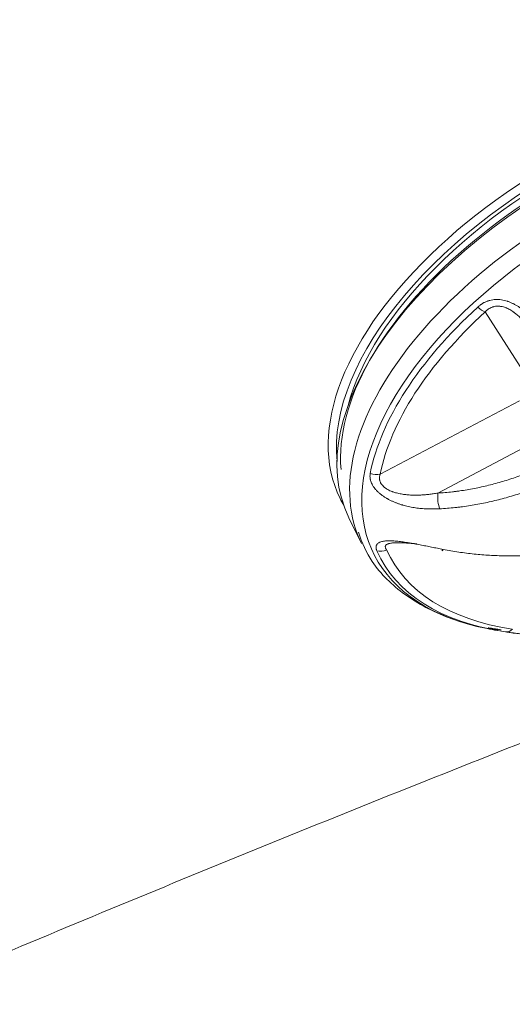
# Model space of a CAD drawing. Header units: millimetres. Extents: x 0 to 594, y 0 to 420.
# Tile 140 of 256: x 133.21 to 135.16, y 339.08 to 342.98. Entities that reach past the tile are written whole.
import ezdxf

# ---------------------------------------------------------------- set-up
doc = ezdxf.new("R2010")
doc.units = ezdxf.units.MM
doc.layers.add('1', color=7, linetype='Continuous', true_color=0xffffff)

msp = doc.modelspace()

# ---------------------------------------------------------------- linework, layer by layer
at = {"layer": '1', "color": 155, "linetype": 'Continuous', "lineweight": 13}
for p, q in [((135.2362, 341.5386), (135.0555, 341.8216)), ((134.6389, 341.178), (135.1914, 341.4693)), ((135.2733, 341.3175), (134.8676, 341.1036)), ((134.5151, 341.0048), (134.5649, 340.9033))]:
    msp.add_line(p, q, dxfattribs=at)
for centre, major_axis, ratio, start_param, end_param in [((135.9095, 341.6901), (1.3944, 0.6853), 0.534706, 0.000072, 3.141567), ((135.8722, 341.7659), (-1.3922, -0.6842), 0.534706, 3.106518, 6.283185), ((135.8815, 341.747), (1.3698, 0.6732), 0.534706, 0.191906, 2.945806), ((135.8815, 341.747), (-1.3462, -0.6616), 0.534706, 3.577364, 5.847362), ((135.9002, 341.7091), (-1.372, -0.6743), 0.534706, 4.240142, 6.08033), ((135.9594, 341.5887), (1.3944, 0.6853), 0.534706, 1.365487, 3.093952), ((135.9842, 341.5381), (1.3716, 0.6741), 0.534706, 1.365487, 3.748385), ((135.9907, 341.5248), (-1.3572, -0.667), 0.534706, 5.213134, 5.89542), ((135.0368, 341.8595), (0.0338, -0.0369), 0.405685, 4.841018, 5.658294), ((135.9966, 341.5128), (1.3244, 0.6509), 0.534706, 2.071541, 2.753828), ((134.6203, 341.2159), (0.049, -0.0097), 0.7823, 4.433747, 5.251023), ((134.8818, 341.0808), (0.0029, -0.0499), 0.290732, 4.221566, 5.611599), ((135.8722, 341.7659), (-1.3922, -0.6842), 0.534706, 0, 0.035022), ((135.9594, 341.5887), (1.3944, 0.6853), 0.534706, 3.093952, 3.141665), ((134.646, 340.9162), (0.0458, 0.0201), 0.844818, 3.931212, 4.748488), ((135.9907, 341.5248), (-1.3572, -0.667), 0.534706, 6.260332, 6.942618), ((135.9966, 341.5128), (1.3244, 0.6509), 0.534706, 3.118739, 3.801025), ((134.8953, 340.923), (-0.0099, -0.049), 0.082467, 5.772359, 6.812364), ((135.9842, 341.5381), (1.3716, 0.6741), 0.534706, 3.748385, 3.785102), ((135.1445, 340.6024), (0.0073, 0.0495), 0.667868, 3.125845, 3.943121)]:
    msp.add_ellipse(centre, major_axis=major_axis, ratio=ratio, start_param=start_param, end_param=end_param, dxfattribs=at)
for points, degree in [([(147.4321, 344.0518), (142.6597, 342.8448), (137.96, 341.3461), (133.3566, 339.5616), (128.8721, 337.5002), (124.528, 335.1733)], 5), ([(135.0671, 340.5693), (135.1186, 340.5614)], 1)]:
    msp.add_open_spline(points, degree=degree, dxfattribs=at)
for points, knots in [([(135.0263, 341.8412), (135.029, 341.8436), (135.0318, 341.8459), (135.0354, 341.8487), (135.0361, 341.8492), (135.0376, 341.8503), (135.0383, 341.8508), (135.0406, 341.8524), (135.0451, 341.8554), (135.0499, 341.858), (135.0565, 341.8613), (135.0599, 341.8627), (135.0643, 341.8644), (135.0656, 341.8648), (135.0669, 341.8653), (135.0678, 341.8656), (135.0683, 341.8657), (135.0705, 341.8664), (135.0723, 341.8669), (135.0778, 341.8683), (135.0852, 341.8698), (135.0927, 341.8706), (135.0985, 341.8708), (135.1013, 341.8709), (135.1042, 341.8709), (135.1062, 341.8708), (135.1072, 341.8708), (135.112, 341.8705), (135.1159, 341.8702), (135.1236, 341.8691), (135.1274, 341.8683), (135.135, 341.8666), (135.1387, 341.8656), (135.1434, 341.8641), (135.1444, 341.8638), (135.1462, 341.8631), (135.1472, 341.8628), (135.1499, 341.8618), (135.1518, 341.8611), (135.1572, 341.859), (135.1608, 341.8574), (135.1678, 341.854), (135.1747, 341.8505), (135.1813, 341.8465), (135.1862, 341.8435), (135.1879, 341.8424), (135.1903, 341.8408), (135.1911, 341.8403), (135.1927, 341.8392), (135.1967, 341.8364), (135.2036, 341.8313), (135.2125, 341.8241), (135.221, 341.8166), (135.2265, 341.8115), (135.2305, 341.8076), (135.2325, 341.8056), (135.2345, 341.8036), (135.2358, 341.8023), (135.2364, 341.8016), (135.2396, 341.7982), (135.2422, 341.7955), (135.2496, 341.7873), (135.2543, 341.7818), (135.2633, 341.7706), (135.2677, 341.7649), (135.2761, 341.7535), (135.2801, 341.7478), (135.2879, 341.7362), (135.2917, 341.7304), (135.299, 341.7187), (135.3025, 341.7129), (135.306, 341.707)], [0, 0, 0, 0, 0.03125, 0.03125, 0.039063, 0.039063, 0.046875, 0.046875, 0.0625, 0.09375, 0.09375, 0.125, 0.125, 0.132813, 0.136719, 0.136719, 0.140625, 0.140625, 0.15625, 0.15625, 0.1875, 0.21875, 0.21875, 0.234375, 0.242188, 0.242188, 0.25, 0.25, 0.28125, 0.28125, 0.3125, 0.3125, 0.34375, 0.34375, 0.351563, 0.351563, 0.359375, 0.359375, 0.375, 0.375, 0.40625, 0.40625, 0.4375, 0.46875, 0.46875, 0.484375, 0.484375, 0.492188, 0.492188, 0.5, 0.53125, 0.5625, 0.59375, 0.625, 0.625, 0.640625, 0.648438, 0.648438, 0.65625, 0.65625, 0.6875, 0.6875, 0.75, 0.75, 0.8125, 0.8125, 0.875, 0.875, 0.9375, 0.9375, 1, 1, 1, 1]), ([(135.2603, 341.7103), (135.2578, 341.7145), (135.2527, 341.7231), (135.2473, 341.7317), (135.2417, 341.7403), (135.2388, 341.7445), (135.2329, 341.7531), (135.2299, 341.7573), (135.2236, 341.7658), (135.2203, 341.77), (135.2135, 341.7783), (135.2099, 341.7825), (135.2053, 341.7876), (135.2044, 341.7887), (135.2025, 341.7907), (135.1996, 341.7938), (135.1947, 341.7988), (135.1886, 341.8047), (135.1822, 341.8104), (135.1777, 341.8141), (135.1743, 341.8168), (135.1731, 341.8177), (135.1714, 341.819), (135.1708, 341.8195), (135.1696, 341.8203), (135.1666, 341.8225), (135.1635, 341.8246), (135.1585, 341.8278), (135.1559, 341.8294), (135.1507, 341.8323), (135.148, 341.8337), (135.1439, 341.8356), (135.1418, 341.8366), (135.1393, 341.8376), (135.1382, 341.838), (135.1374, 341.8383), (135.1371, 341.8384), (135.1338, 341.8397), (135.1309, 341.8406), (135.1249, 341.8423), (135.1219, 341.843), (135.1173, 341.8437), (135.115, 341.844), (135.1123, 341.8443), (135.1111, 341.8444), (135.1103, 341.8444), (135.11, 341.8445), (135.1064, 341.8446), (135.1003, 341.8445), (135.0943, 341.8437), (135.0907, 341.8429), (135.0896, 341.8426), (135.0885, 341.8423), (135.0878, 341.8421), (135.0874, 341.842), (135.0863, 341.8417), (135.0852, 341.8414), (135.0842, 341.841), (135.0835, 341.8408), (135.0831, 341.8406), (135.08, 341.8395), (135.0774, 341.8383), (135.0724, 341.8356), (135.07, 341.8341), (135.0666, 341.8317), (135.0649, 341.8305), (135.0633, 341.8292), (135.0623, 341.8283), (135.0618, 341.8278), (135.0592, 341.8255), (135.0573, 341.8236), (135.0555, 341.8216)], [0, 0, 0, 0, 0.0625, 0.125, 0.125, 0.1875, 0.1875, 0.25, 0.25, 0.3125, 0.3125, 0.375, 0.375, 0.390625, 0.390625, 0.40625, 0.4375, 0.46875, 0.5, 0.53125, 0.53125, 0.546875, 0.546875, 0.554687, 0.554687, 0.5625, 0.59375, 0.59375, 0.625, 0.625, 0.65625, 0.65625, 0.671875, 0.679687, 0.683594, 0.683594, 0.6875, 0.6875, 0.71875, 0.71875, 0.75, 0.75, 0.765625, 0.773437, 0.777344, 0.777344, 0.78125, 0.78125, 0.8125, 0.84375, 0.84375, 0.851562, 0.855469, 0.855469, 0.859375, 0.859375, 0.867187, 0.871094, 0.871094, 0.875, 0.875, 0.90625, 0.90625, 0.9375, 0.9375, 0.953125, 0.960937, 0.960937, 0.96875, 0.96875, 1, 1, 1, 1]), ([(134.8676, 341.1036), (134.8869, 341.1047), (134.9062, 341.1064), (134.9303, 341.1091), (134.9352, 341.1097), (134.9424, 341.1106), (134.9448, 341.1109), (134.9497, 341.1115), (134.9617, 341.1132), (134.9738, 341.115), (135.0026, 341.1199), (135.0217, 341.1236), (135.0597, 341.1319), (135.0786, 341.1366), (135.1163, 341.1468), (135.135, 341.1524), (135.1723, 341.1644), (135.1909, 341.1709), (135.2278, 341.1846), (135.2462, 341.192), (135.2828, 341.2074), (135.3011, 341.2156), (135.3192, 341.2241)], [0, 0, 0, 0, 0.125, 0.125, 0.15625, 0.15625, 0.171875, 0.171875, 0.1875, 0.25, 0.25, 0.375, 0.375, 0.5, 0.5, 0.625, 0.625, 0.75, 0.75, 0.875, 0.875, 1, 1, 1, 1]), ([(134.875, 341.0412), (134.8675, 341.0408), (134.86, 341.0406), (134.845, 341.0404), (134.8375, 341.0405), (134.8224, 341.041), (134.8148, 341.0414), (134.7997, 341.0426), (134.7922, 341.0433), (134.7772, 341.0453), (134.7697, 341.0465), (134.7584, 341.0486), (134.7509, 341.0501), (134.7396, 341.0528), (134.7321, 341.0548), (134.7274, 341.0561), (134.7265, 341.0564), (134.7246, 341.057), (134.7218, 341.0578), (134.7153, 341.0599), (134.7061, 341.0631), (134.6953, 341.0673), (134.6882, 341.0704), (134.6811, 341.0737), (134.6776, 341.0755), (134.6725, 341.0782), (134.6707, 341.0791), (134.6682, 341.0805), (134.6673, 341.081), (134.6656, 341.082), (134.6614, 341.0844), (134.6573, 341.087), (134.6509, 341.0912), (134.6478, 341.0934), (134.6433, 341.0968), (134.6411, 341.0986), (134.6389, 341.1004), (134.6374, 341.1016), (134.6367, 341.1022), (134.6332, 341.1052), (134.6278, 341.1102), (134.623, 341.1153), (134.6185, 341.1206), (134.6163, 341.1233), (134.6139, 341.1267), (134.6134, 341.1274), (134.6125, 341.1288), (134.6111, 341.1308), (134.6098, 341.1329), (134.6074, 341.137), (134.6046, 341.1425), (134.6025, 341.148), (134.6012, 341.1521), (134.6008, 341.1534), (134.6003, 341.1551), (134.6002, 341.1555), (134.6001, 341.1561), (134.5998, 341.1572), (134.5991, 341.1609), (134.5987, 341.1642), (134.5983, 341.1693), (134.5984, 341.1744), (134.599, 341.1793), (134.5995, 341.1817)], [0, 0, 0, 0, 0.0625, 0.0625, 0.125, 0.125, 0.1875, 0.1875, 0.25, 0.25, 0.3125, 0.3125, 0.34375, 0.375, 0.40625, 0.40625, 0.414062, 0.414062, 0.421875, 0.4375, 0.46875, 0.5, 0.53125, 0.53125, 0.5625, 0.5625, 0.578125, 0.578125, 0.585938, 0.585938, 0.59375, 0.625, 0.625, 0.65625, 0.65625, 0.671875, 0.679688, 0.679688, 0.6875, 0.6875, 0.71875, 0.75, 0.75, 0.78125, 0.78125, 0.789063, 0.789063, 0.796875, 0.8125, 0.8125, 0.84375, 0.875, 0.875, 0.890625, 0.890625, 0.894531, 0.894531, 0.898438, 0.90625, 0.9375, 0.9375, 0.96875, 1, 1, 1, 1]), ([(134.6389, 341.178), (134.6381, 341.176), (134.6375, 341.174), (134.6365, 341.1699), (134.6362, 341.1678), (134.6358, 341.1635), (134.6358, 341.1613), (134.6361, 341.1588), (134.6361, 341.1585), (134.6362, 341.158), (134.6362, 341.1577), (134.6363, 341.1568), (134.6366, 341.1552), (134.637, 341.1535), (134.6379, 341.1502), (134.6388, 341.1479), (134.6404, 341.1446), (134.6409, 341.1435), (134.6419, 341.1419), (134.6422, 341.1413), (134.6429, 341.1402), (134.6435, 341.1394), (134.6441, 341.1386), (134.6445, 341.1381), (134.6447, 341.1378), (134.6453, 341.137), (134.6465, 341.1354), (134.6479, 341.1339), (134.6507, 341.1309), (134.6527, 341.129), (134.656, 341.1262), (134.6572, 341.1253), (134.6589, 341.124), (134.6595, 341.1235), (134.6607, 341.1227), (134.6613, 341.1223), (134.6626, 341.1214), (134.6632, 341.121), (134.6645, 341.1202), (134.6664, 341.119), (134.6684, 341.1179), (134.6723, 341.1157), (134.675, 341.1143), (134.6806, 341.1118), (134.6835, 341.1106), (134.6871, 341.1092), (134.6886, 341.1087), (134.6915, 341.1076), (134.6937, 341.1069), (134.6981, 341.1055), (134.7011, 341.1046), (134.7071, 341.1031), (134.7101, 341.1023), (134.7161, 341.101), (134.7222, 341.0998), (134.7283, 341.0988), (134.7329, 341.0982), (134.7344, 341.098), (134.7367, 341.0977), (134.7382, 341.0975), (134.7429, 341.097), (134.7498, 341.0963), (134.7559, 341.0959), (134.7651, 341.0954), (134.7712, 341.0953), (134.7833, 341.0953), (134.7894, 341.0954), (134.8015, 341.0959), (134.8076, 341.0962), (134.8167, 341.0969), (134.8197, 341.0972), (134.8257, 341.0978), (134.8287, 341.0981), (134.8378, 341.0991), (134.8438, 341.0999), (134.8557, 341.1016), (134.8617, 341.1026), (134.8676, 341.1036)], [0, 0, 0, 0, 0.03125, 0.03125, 0.0625, 0.0625, 0.09375, 0.09375, 0.097656, 0.097656, 0.101562, 0.101562, 0.109375, 0.125, 0.125, 0.15625, 0.15625, 0.171875, 0.171875, 0.179687, 0.179687, 0.1875, 0.191406, 0.191406, 0.195312, 0.195312, 0.203125, 0.21875, 0.21875, 0.25, 0.25, 0.265625, 0.265625, 0.273437, 0.273437, 0.28125, 0.28125, 0.289062, 0.289062, 0.296875, 0.3125, 0.3125, 0.34375, 0.34375, 0.375, 0.375, 0.382812, 0.390625, 0.40625, 0.40625, 0.4375, 0.4375, 0.46875, 0.46875, 0.5, 0.53125, 0.53125, 0.546875, 0.546875, 0.554687, 0.5625, 0.59375, 0.625, 0.625, 0.6875, 0.6875, 0.75, 0.75, 0.8125, 0.8125, 0.84375, 0.84375, 0.875, 0.875, 0.9375, 0.9375, 1, 1, 1, 1]), ([(135.3492, 341.163), (135.3301, 341.1543), (135.3109, 341.146), (135.2724, 341.1302), (135.253, 341.1228), (135.2142, 341.1088), (135.1947, 341.1022), (135.1555, 341.09), (135.1358, 341.0844), (135.0963, 341.0741), (135.0764, 341.0694), (135.0365, 341.0609), (135.0165, 341.0572), (134.9863, 341.0524), (134.9737, 341.0506), (134.961, 341.0489), (134.9559, 341.0483), (134.9534, 341.048), (134.9458, 341.0471), (134.9205, 341.0442), (134.8952, 341.0422), (134.875, 341.0412)], [0, 0, 0, 0, 0.125, 0.125, 0.25, 0.25, 0.375, 0.375, 0.5, 0.5, 0.625, 0.625, 0.75, 0.75, 0.8125, 0.828125, 0.828125, 0.84375, 0.84375, 0.875, 1, 1, 1, 1]), ([(134.5529, 340.9482), (134.5658, 340.9061), (134.6088, 340.8129), (134.7316, 340.695), (134.9015, 340.6042), (135.0362, 340.5708), (135.1061, 340.5606)], [0, 0, 0, 0, 0.19554, 0.469309, 0.745384, 1, 1, 1, 1]), ([(134.6258, 340.8745), (134.6249, 340.8765), (134.6242, 340.8784), (134.6236, 340.8807), (134.6234, 340.8812), (134.6232, 340.8821), (134.6231, 340.8825), (134.6228, 340.8839), (134.6227, 340.8848), (134.6224, 340.8874), (134.6223, 340.8891), (134.6226, 340.8924), (134.623, 340.8939), (134.6236, 340.8958), (134.6238, 340.8964), (134.6241, 340.8969), (134.6242, 340.8973), (134.6243, 340.8974), (134.6248, 340.8983), (134.626, 340.9004), (134.6287, 340.9035), (134.6316, 340.9056), (134.6341, 340.9071), (134.6353, 340.9078), (134.6368, 340.9084), (134.6377, 340.9088), (134.6382, 340.909), (134.6407, 340.91), (134.6429, 340.9107), (134.6474, 340.9119), (134.6523, 340.9129), (134.6577, 340.9135), (134.6612, 340.9138), (134.6619, 340.9139), (134.6634, 340.914), (134.6641, 340.914), (134.6663, 340.9141), (134.6678, 340.9142), (134.6723, 340.9143), (134.6754, 340.9144), (134.6817, 340.9143), (134.6849, 340.9141), (134.6915, 340.9138), (134.6948, 340.9136), (134.7, 340.9132), (134.7017, 340.913), (134.7043, 340.9128), (134.7052, 340.9127), (134.7069, 340.9125), (134.7113, 340.9121), (134.7158, 340.9116), (134.723, 340.9107), (134.7302, 340.9097), (134.7412, 340.9081), (134.7486, 340.907), (134.7542, 340.906), (134.757, 340.9056), (134.7598, 340.9051), (134.7617, 340.9048), (134.7626, 340.9046), (134.7673, 340.9038), (134.7711, 340.9031), (134.7825, 340.9011), (134.79, 340.8997), (134.8051, 340.8968), (134.8127, 340.8953), (134.8279, 340.8924), (134.8355, 340.8909), (134.8507, 340.8878), (134.8583, 340.8863), (134.8735, 340.8833), (134.8812, 340.8817), (134.8888, 340.8802)], [0, 0, 0, 0, 0.03125, 0.03125, 0.039063, 0.039063, 0.046875, 0.046875, 0.0625, 0.0625, 0.09375, 0.09375, 0.125, 0.125, 0.132813, 0.136719, 0.136719, 0.140625, 0.140625, 0.15625, 0.1875, 0.21875, 0.21875, 0.234375, 0.242188, 0.242188, 0.25, 0.25, 0.28125, 0.28125, 0.3125, 0.34375, 0.34375, 0.351563, 0.351563, 0.359375, 0.359375, 0.375, 0.375, 0.40625, 0.40625, 0.4375, 0.4375, 0.46875, 0.46875, 0.484375, 0.484375, 0.492188, 0.492188, 0.5, 0.53125, 0.53125, 0.5625, 0.59375, 0.625, 0.625, 0.640625, 0.648437, 0.648437, 0.65625, 0.65625, 0.6875, 0.6875, 0.75, 0.75, 0.8125, 0.8125, 0.875, 0.875, 0.9375, 0.9375, 1, 1, 1, 1]), ([(134.7847, 340.9022), (134.7817, 340.9024), (134.7786, 340.9027), (134.774, 340.9031), (134.7725, 340.9033), (134.7694, 340.9036), (134.7648, 340.904), (134.7571, 340.9046), (134.748, 340.9053), (134.7419, 340.9056), (134.7359, 340.906), (134.7329, 340.9062), (134.7284, 340.9064), (134.7269, 340.9064), (134.7247, 340.9065), (134.7239, 340.9065), (134.7224, 340.9066), (134.7187, 340.9067), (134.7151, 340.9067), (134.7094, 340.9068), (134.7066, 340.9068), (134.701, 340.9066), (134.6983, 340.9065), (134.6943, 340.9063), (134.6923, 340.9062), (134.6901, 340.906), (134.6891, 340.9059), (134.6885, 340.9058), (134.6882, 340.9058), (134.6853, 340.9055), (134.6829, 340.9052), (134.6784, 340.9044), (134.6762, 340.904), (134.6732, 340.9032), (134.6718, 340.9027), (134.6702, 340.9022), (134.6696, 340.9019), (134.6691, 340.9017), (134.6689, 340.9017), (134.667, 340.9009), (134.6641, 340.8993), (134.6621, 340.8975), (134.661, 340.8962), (134.6608, 340.8958), (134.6605, 340.8955), (134.6604, 340.8952), (134.6603, 340.8951), (134.6601, 340.8947), (134.6599, 340.8943), (134.6597, 340.8938), (134.6596, 340.8936), (134.6596, 340.8934), (134.6592, 340.8921), (134.659, 340.891), (134.6592, 340.8886), (134.6595, 340.8874), (134.6601, 340.8855), (134.6605, 340.8845), (134.661, 340.8835), (134.6614, 340.8829), (134.6616, 340.8825), (134.6626, 340.8809), (134.6635, 340.8796), (134.6646, 340.8783)], [0, 0, 0, 0, 0.047029, 0.047029, 0.070853, 0.070853, 0.094678, 0.142326, 0.189975, 0.237623, 0.237623, 0.285272, 0.285272, 0.309096, 0.309096, 0.321008, 0.321008, 0.33292, 0.380569, 0.380569, 0.428217, 0.428217, 0.475866, 0.475866, 0.49969, 0.511602, 0.517558, 0.517558, 0.523515, 0.523515, 0.571163, 0.571163, 0.618812, 0.618812, 0.642636, 0.654548, 0.660504, 0.660504, 0.66646, 0.66646, 0.714109, 0.761757, 0.761757, 0.773669, 0.779625, 0.779625, 0.785582, 0.785582, 0.797494, 0.80345, 0.80345, 0.809406, 0.809406, 0.857054, 0.857054, 0.904703, 0.904703, 0.928527, 0.940439, 0.940439, 0.952351, 0.952351, 1, 1, 1, 1]), ([(134.8888, 340.8802), (134.9094, 340.8762), (134.9299, 340.8726), (134.9709, 340.8665), (134.9913, 340.8639), (135.0321, 340.8597), (135.0525, 340.8581), (135.0932, 340.8557), (135.1135, 340.855), (135.1541, 340.8544), (135.1743, 340.8546), (135.2047, 340.8556), (135.2173, 340.8561), (135.2299, 340.8569), (135.2349, 340.8572), (135.2375, 340.8573), (135.245, 340.8578), (135.2702, 340.8596), (135.3001, 340.8625), (135.3249, 340.8656), (135.3347, 340.8669), (135.3397, 340.8676), (135.3544, 340.8697), (135.3642, 340.8712), (135.374, 340.8728)], [0, 0, 0, 0, 0.125, 0.125, 0.25, 0.25, 0.375, 0.375, 0.5, 0.5, 0.625, 0.625, 0.6875, 0.703125, 0.703125, 0.71875, 0.71875, 0.75, 0.875, 0.90625, 0.90625, 0.9375, 0.9375, 1, 1, 1, 1]), ([(135.4046, 340.5556), (135.4018, 340.5541), (135.3988, 340.5526), (135.3928, 340.5499), (135.3896, 340.5486), (135.3829, 340.5462), (135.3794, 340.5451), (135.3721, 340.5431), (135.3683, 340.5422), (135.3604, 340.5406), (135.3562, 340.5399), (135.3496, 340.5389), (135.3451, 340.5384), (135.338, 340.5377), (135.333, 340.5373), (135.3298, 340.5372), (135.3291, 340.5371), (135.3278, 340.5371), (135.3259, 340.537), (135.3212, 340.5368), (135.3143, 340.5366), (135.3057, 340.5366), (135.2997, 340.5367), (135.2935, 340.5368), (135.2903, 340.5369), (135.2854, 340.5371), (135.2838, 340.5372), (135.2813, 340.5373), (135.2804, 340.5374), (135.2787, 340.5374), (135.2745, 340.5377), (135.2702, 340.5379), (135.2631, 340.5384), (135.2595, 340.5387), (135.254, 340.5391), (135.2513, 340.5393), (135.2485, 340.5396), (135.2466, 340.5398), (135.2456, 340.5398), (135.2409, 340.5403), (135.2333, 340.541), (135.2256, 340.5418), (135.2179, 340.5426), (135.214, 340.543), (135.2091, 340.5436), (135.2081, 340.5437), (135.2061, 340.5439), (135.2032, 340.5443), (135.2003, 340.5446), (135.1946, 340.5453), (135.187, 340.5462), (135.1797, 340.5472), (135.1742, 340.5479), (135.1724, 340.5481), (135.1702, 340.5484), (135.1697, 340.5484), (135.1688, 340.5486), (135.1675, 340.5487), (135.1627, 340.5494), (135.1584, 340.5499), (135.1519, 340.5508), (135.1455, 340.5517), (135.1395, 340.5526), (135.1366, 340.553)], [0, 0, 0, 0, 0.0625, 0.0625, 0.125, 0.125, 0.1875, 0.1875, 0.25, 0.25, 0.3125, 0.3125, 0.34375, 0.375, 0.40625, 0.40625, 0.414063, 0.414063, 0.421875, 0.4375, 0.46875, 0.5, 0.53125, 0.53125, 0.5625, 0.5625, 0.578125, 0.578125, 0.585938, 0.585938, 0.59375, 0.625, 0.625, 0.65625, 0.65625, 0.671875, 0.679688, 0.679688, 0.6875, 0.6875, 0.71875, 0.75, 0.75, 0.78125, 0.78125, 0.789063, 0.789063, 0.796875, 0.8125, 0.8125, 0.84375, 0.875, 0.875, 0.890625, 0.890625, 0.894531, 0.894531, 0.898438, 0.90625, 0.9375, 0.9375, 0.96875, 1, 1, 1, 1])]:
    msp.add_open_spline(points, degree=3, knots=knots, dxfattribs=at)

doc.saveas('drawing.dxf')
